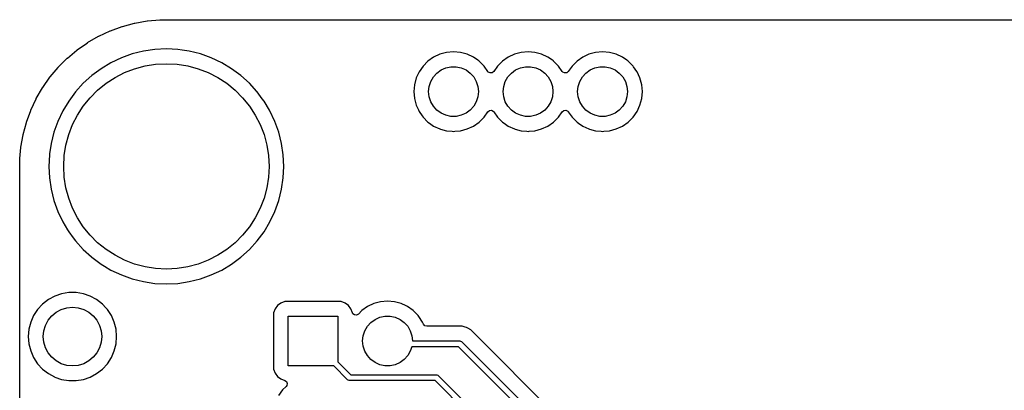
# Model space of a CAD drawing. Extents: x 70 to 224, y -154 to -54.
# Tile 35 of 55: x 104 to 137, y -67 to -54. Entities that reach past the tile are written whole.
import ezdxf

# ---------------------------------------------------------------- set-up
doc = ezdxf.new("R2010")
doc.units = 0
doc.layers.add('BLACK', color=7, linetype='CONTINUOUS')

msp = doc.modelspace()

# ---------------------------------------------------------------- linework, layer by layer
at = {"layer": 'BLACK', "linetype": 'CONTINUOUS'}
for p, q in [((107.400959, -54.377749), (107.812083, -54.267589)), ((107.812083, -54.267589), (107.822602, -54.265257)), ((107.822602, -54.265257), (108.241732, -54.191353)), ((108.241732, -54.191353), (108.252444, -54.189943)), ((108.252444, -54.189943), (108.677085, -54.152792)), ((108.677085, -54.152792), (108.686517, -54.152328)), ((108.686517, -54.152328), (108.899358, -54.150006)), ((108.899358, -54.150006), (108.90071, -54.15)), ((108.90071, -54.15), (218.89929, -54.15)), ((106.58548, -54.715532), (106.595047, -54.710552)), ((106.595047, -54.710552), (106.980786, -54.530679)), ((106.980786, -54.530679), (106.990736, -54.526558)), ((106.990736, -54.526558), (107.390683, -54.380989)), ((107.390683, -54.380989), (107.400959, -54.377749)), ((105.859165, -55.178246), (106.207806, -54.934125)), ((106.207806, -54.934125), (106.2169, -54.928332)), ((106.2169, -54.928332), (106.58548, -54.715532)), ((105.524566, -55.458394), (105.850609, -55.184812)), ((105.850609, -55.184812), (105.859165, -55.178246)), ((107.737315, -55.317143), (107.367229, -55.449561)), ((108.118593, -55.221637), (107.737315, -55.317143)), ((108.5074, -55.163963), (108.118593, -55.221637)), ((108.507403, -55.163962), (108.5074, -55.163963)), ((108.507409, -55.163962), (108.507403, -55.163962)), ((108.9, -55.144675), (108.507409, -55.163962)), ((109.292591, -55.163962), (108.9, -55.144675)), ((109.292597, -55.163962), (109.292591, -55.163962)), ((109.292599, -55.163963), (109.292597, -55.163962)), ((109.433212, -55.184821), (109.292599, -55.163963)), ((109.6814, -55.221636), (109.433212, -55.184821)), ((109.681401, -55.221636), (109.6814, -55.221636)), ((109.681406, -55.221637), (109.681401, -55.221636)), ((110.062684, -55.317143), (109.681406, -55.221637)), ((110.43277, -55.449561), (110.062684, -55.317143)), ((118.226335, -55.326098), (118.012171, -55.425964)), ((118.226344, -55.326094), (118.226335, -55.326098)), ((118.454586, -55.264938), (118.226344, -55.326094)), ((118.454596, -55.264936), (118.454586, -55.264938)), ((118.689999, -55.244341), (118.454596, -55.264936)), ((118.690001, -55.244341), (118.689999, -55.244341)), ((118.925403, -55.264936), (118.690001, -55.244341)), ((118.925413, -55.264938), (118.925403, -55.264936)), ((119.153655, -55.326094), (118.925413, -55.264938)), ((119.153659, -55.326096), (119.153655, -55.326094)), ((119.153663, -55.326097), (119.153659, -55.326096)), ((119.367828, -55.425964), (119.153663, -55.326097)), ((120.766335, -55.326098), (120.552171, -55.425964)), ((120.766344, -55.326094), (120.766335, -55.326098)), ((120.994586, -55.264938), (120.766344, -55.326094)), ((120.994596, -55.264936), (120.994586, -55.264938)), ((121.229999, -55.244341), (120.994596, -55.264936)), ((121.230001, -55.244341), (121.229999, -55.244341)), ((121.465403, -55.264936), (121.230001, -55.244341)), ((121.465413, -55.264938), (121.465403, -55.264936)), ((121.693655, -55.326094), (121.465413, -55.264938)), ((121.693659, -55.326096), (121.693655, -55.326094)), ((121.693663, -55.326097), (121.693659, -55.326096)), ((121.907828, -55.425964), (121.693663, -55.326097)), ((123.306335, -55.326098), (123.092171, -55.425964)), ((123.306344, -55.326094), (123.306335, -55.326098)), ((123.534586, -55.264938), (123.306344, -55.326094)), ((123.534596, -55.264936), (123.534586, -55.264938)), ((123.769999, -55.244341), (123.534596, -55.264936)), ((123.770001, -55.244341), (123.769999, -55.244341)), ((124.005403, -55.264936), (123.770001, -55.244341)), ((124.005413, -55.264938), (124.005403, -55.264936)), ((124.233655, -55.326094), (124.005413, -55.264938)), ((124.233659, -55.326096), (124.233655, -55.326094)), ((124.233663, -55.326097), (124.233659, -55.326096)), ((124.447828, -55.425964), (124.233663, -55.326097)), ((105.215681, -55.766615), (105.516615, -55.465681)), ((105.516615, -55.465681), (105.524566, -55.458394)), ((107.011899, -55.61762), (106.674763, -55.819692)), ((107.367227, -55.449562), (107.011899, -55.61762)), ((107.367229, -55.449561), (107.367227, -55.449562)), ((108.172309, -55.726483), (108.53415, -55.669173)), ((108.53415, -55.669173), (108.9, -55.65)), ((108.9, -55.65), (109.26585, -55.669173)), ((109.26585, -55.669173), (109.627691, -55.726483)), ((110.432772, -55.449562), (110.43277, -55.449561)), ((110.7881, -55.61762), (110.432772, -55.449562)), ((111.125236, -55.819692), (110.7881, -55.61762)), ((117.818597, -55.561505), (117.651505, -55.728597)), ((118.012169, -55.425965), (117.818597, -55.561505)), ((118.012171, -55.425964), (118.012169, -55.425965)), ((119.36783, -55.425965), (119.367828, -55.425964)), ((119.367834, -55.425967), (119.36783, -55.425965)), ((119.522521, -55.534281), (119.367834, -55.425967)), ((119.555922, -55.557669), (119.522521, -55.534281)), ((119.561395, -55.561501), (119.555922, -55.557669)), ((119.561402, -55.561506), (119.561395, -55.561501)), ((119.728494, -55.728597), (119.561402, -55.561506)), ((120.358597, -55.561505), (120.191505, -55.728597)), ((120.552169, -55.425965), (120.358597, -55.561505)), ((120.552171, -55.425964), (120.552169, -55.425965)), ((121.90783, -55.425965), (121.907828, -55.425964)), ((121.907834, -55.425967), (121.90783, -55.425965)), ((122.062521, -55.534281), (121.907834, -55.425967)), ((122.095922, -55.557669), (122.062521, -55.534281)), ((122.101395, -55.561501), (122.095922, -55.557669)), ((122.101402, -55.561506), (122.101395, -55.561501)), ((122.268494, -55.728597), (122.101402, -55.561506)), ((122.898597, -55.561505), (122.731505, -55.728597)), ((123.092169, -55.425965), (122.898597, -55.561505)), ((123.092171, -55.425964), (123.092169, -55.425965)), ((124.44783, -55.425965), (124.447828, -55.425964)), ((124.447834, -55.425967), (124.44783, -55.425965)), ((124.602521, -55.534281), (124.447834, -55.425967)), ((124.635922, -55.557669), (124.602521, -55.534281)), ((124.641395, -55.561501), (124.635922, -55.557669)), ((124.641402, -55.561506), (124.641395, -55.561501)), ((124.808494, -55.728597), (124.641402, -55.561506)), ((104.934812, -56.100609), (105.208394, -55.774566)), ((105.208394, -55.774566), (105.215681, -55.766615)), ((106.674763, -55.819692), (106.359043, -56.053846)), ((107.15, -56.118911), (107.476422, -55.952591)), ((107.476422, -55.952591), (107.818441, -55.821302)), ((107.818441, -55.821302), (108.172309, -55.726483)), ((109.627691, -55.726483), (109.981559, -55.821302)), ((109.981559, -55.821302), (110.323578, -55.952591)), ((110.323578, -55.952591), (110.65, -56.118911)), ((111.125239, -55.819694), (111.125236, -55.819692)), ((111.434137, -56.048789), (111.125239, -55.819694)), ((111.440956, -56.053846), (111.434137, -56.048789)), ((117.515964, -55.922171), (117.416098, -56.136335)), ((117.515965, -55.922169), (117.515964, -55.922171)), ((117.651505, -55.728597), (117.515965, -55.922169)), ((118.002336, -56.100383), (118.121239, -55.968327)), ((118.121239, -55.968327), (118.265, -55.863878)), ((118.265, -55.863878), (118.427336, -55.791602)), ((118.427336, -55.791602), (118.601151, -55.754656)), ((118.601151, -55.754656), (118.778849, -55.754656)), ((118.778849, -55.754656), (118.952664, -55.791602)), ((118.952664, -55.791602), (119.115, -55.863878)), ((119.115, -55.863878), (119.258761, -55.968327)), ((119.258761, -55.968327), (119.377664, -56.100383)), ((119.858425, -55.914158), (119.728494, -55.728597)), ((119.875145, -55.933454), (119.858425, -55.914158)), ((119.9375, -55.964977), (119.875145, -55.933454)), ((120.006998, -55.957783), (119.9375, -55.964977)), ((120.061575, -55.914158), (120.006998, -55.957783)), ((120.191505, -55.728597), (120.061575, -55.914158)), ((120.542336, -56.100383), (120.661239, -55.968327)), ((120.661239, -55.968327), (120.805, -55.863878)), ((120.805, -55.863878), (120.967336, -55.791602)), ((120.967336, -55.791602), (121.141151, -55.754656)), ((121.141151, -55.754656), (121.318849, -55.754656)), ((121.318849, -55.754656), (121.492664, -55.791602)), ((121.492664, -55.791602), (121.655, -55.863878)), ((121.655, -55.863878), (121.798761, -55.968327)), ((121.798761, -55.968327), (121.917664, -56.100383)), ((122.398425, -55.914158), (122.268494, -55.728597)), ((122.415145, -55.933454), (122.398425, -55.914158)), ((122.4775, -55.964977), (122.415145, -55.933454)), ((122.546998, -55.957783), (122.4775, -55.964977)), ((122.601575, -55.914158), (122.546998, -55.957783)), ((122.731505, -55.728597), (122.601575, -55.914158)), ((123.082336, -56.100383), (123.201239, -55.968327)), ((123.201239, -55.968327), (123.345, -55.863878)), ((123.345, -55.863878), (123.507336, -55.791602)), ((123.507336, -55.791602), (123.681151, -55.754656)), ((123.681151, -55.754656), (123.858849, -55.754656)), ((123.858849, -55.754656), (124.032664, -55.791602)), ((124.032664, -55.791602), (124.195, -55.863878)), ((124.195, -55.863878), (124.338761, -55.968327)), ((124.338761, -55.968327), (124.457664, -56.100383)), ((124.824975, -55.752135), (124.808494, -55.728597)), ((124.938425, -55.914158), (124.824975, -55.752135)), ((124.944035, -55.922171), (124.938425, -55.914158)), ((125.043903, -56.136337), (124.944035, -55.922171)), ((104.684125, -56.457806), (104.928246, -56.109165)), ((104.928246, -56.109165), (104.934812, -56.100609)), ((106.067807, -56.317807), (105.803846, -56.609043)), ((106.359043, -56.053846), (106.067807, -56.317807)), ((106.558043, -56.548993), (106.842752, -56.318441)), ((106.842752, -56.318441), (107.15, -56.118911)), ((110.65, -56.118911), (110.957248, -56.318441)), ((110.957248, -56.318441), (111.241957, -56.548993)), ((111.732192, -56.317807), (111.440956, -56.053846)), ((111.987956, -56.599999), (111.732192, -56.317807)), ((117.354936, -56.364596), (117.334341, -56.599999)), ((117.354938, -56.364586), (117.354936, -56.364596)), ((117.416094, -56.136344), (117.354938, -56.364586)), ((117.416098, -56.136335), (117.416094, -56.136344)), ((117.858575, -56.423275), (117.913486, -56.254274)), ((117.913486, -56.254274), (118.002336, -56.100383)), ((119.377664, -56.100383), (119.466514, -56.254274)), ((119.466514, -56.254274), (119.521425, -56.423275)), ((120.398575, -56.423275), (120.453486, -56.254274)), ((120.453486, -56.254274), (120.542336, -56.100383)), ((121.917664, -56.100383), (122.006514, -56.254274)), ((122.006514, -56.254274), (122.061425, -56.423275)), ((122.938575, -56.423275), (122.993486, -56.254274)), ((122.993486, -56.254274), (123.082336, -56.100383)), ((124.457664, -56.100383), (124.546514, -56.254274)), ((124.546514, -56.254274), (124.601425, -56.423275)), ((125.105063, -56.364592), (125.043903, -56.136337)), ((125.125659, -56.6), (125.105063, -56.364592)), ((104.465532, -56.83548), (104.678332, -56.4669)), ((104.678332, -56.4669), (104.684125, -56.457806)), ((105.803846, -56.609043), (105.569692, -56.924763)), ((106.298993, -56.808043), (106.558043, -56.548993)), ((111.241957, -56.548993), (111.501007, -56.808043)), ((111.996153, -56.609043), (111.987956, -56.599999)), ((111.996158, -56.609049), (111.996153, -56.609043)), ((112.171186, -56.845047), (111.996158, -56.609049)), ((117.334341, -56.599999), (117.334341, -56.6)), ((117.334341, -56.6), (117.354936, -56.835403)), ((117.84, -56.6), (117.858575, -56.423275)), ((117.858575, -56.776725), (117.84, -56.6)), ((119.521425, -56.423275), (119.54, -56.6)), ((119.54, -56.6), (119.521425, -56.776725)), ((120.38, -56.6), (120.398575, -56.423275)), ((120.398575, -56.776725), (120.38, -56.6)), ((122.061425, -56.423275), (122.08, -56.6)), ((122.08, -56.6), (122.061425, -56.776725)), ((122.92, -56.6), (122.938575, -56.423275)), ((122.938575, -56.776725), (122.92, -56.6)), ((124.601425, -56.423275), (124.62, -56.6)), ((124.62, -56.6), (124.601425, -56.776725)), ((125.105063, -56.835408), (125.125659, -56.6)), ((104.280679, -57.230786), (104.460552, -56.845047)), ((104.460552, -56.845047), (104.465532, -56.83548)), ((105.569692, -56.924763), (105.36762, -57.261899)), ((106.068441, -57.092752), (106.298993, -56.808043)), ((111.501007, -56.808043), (111.731559, -57.092752)), ((112.230307, -56.924763), (112.171186, -56.845047)), ((112.41373, -57.230786), (112.230307, -56.924763)), ((117.354936, -56.835403), (117.354938, -56.835413)), ((117.354938, -56.835413), (117.416094, -57.063655)), ((117.913486, -56.945726), (117.858575, -56.776725)), ((118.002336, -57.099617), (117.913486, -56.945726)), ((119.466514, -56.945726), (119.377664, -57.099617)), ((119.521425, -56.776725), (119.466514, -56.945726)), ((120.453486, -56.945726), (120.398575, -56.776725)), ((120.542336, -57.099617), (120.453486, -56.945726)), ((122.006514, -56.945726), (121.917664, -57.099617)), ((122.061425, -56.776725), (122.006514, -56.945726)), ((122.993486, -56.945726), (122.938575, -56.776725)), ((123.082336, -57.099617), (122.993486, -56.945726)), ((124.546514, -56.945726), (124.457664, -57.099617)), ((124.601425, -56.776725), (124.546514, -56.945726)), ((125.043903, -57.063663), (125.105063, -56.835408)), ((104.130989, -57.640683), (104.276558, -57.240736)), ((104.276558, -57.240736), (104.280679, -57.230786)), ((105.36762, -57.261899), (105.199562, -57.617227)), ((105.868911, -57.4), (106.068441, -57.092752)), ((111.731559, -57.092752), (111.931089, -57.4)), ((112.432381, -57.261903), (112.41373, -57.230786)), ((112.600438, -57.617228), (112.432381, -57.261903)), ((117.416094, -57.063655), (117.416096, -57.063659)), ((117.416096, -57.063659), (117.416097, -57.063663)), ((117.416097, -57.063663), (117.490023, -57.222197)), ((117.490023, -57.222197), (117.515965, -57.27783)), ((117.515965, -57.27783), (117.515967, -57.277834)), ((117.515967, -57.277834), (117.623581, -57.431522)), ((118.121239, -57.231673), (118.002336, -57.099617)), ((118.265, -57.336122), (118.121239, -57.231673)), ((118.427336, -57.408398), (118.265, -57.336122)), ((119.115, -57.336122), (118.952664, -57.408398)), ((119.258761, -57.231673), (119.115, -57.336122)), ((119.377664, -57.099617), (119.258761, -57.231673)), ((119.728495, -57.471401), (119.858425, -57.285842)), ((119.858425, -57.285842), (119.913002, -57.242217)), ((119.913002, -57.242217), (119.9825, -57.235023)), ((119.9825, -57.235023), (120.044855, -57.266546)), ((120.044855, -57.266546), (120.061575, -57.285842)), ((120.061575, -57.285842), (120.1915, -57.471395)), ((120.661239, -57.231673), (120.542336, -57.099617)), ((120.805, -57.336122), (120.661239, -57.231673)), ((120.967336, -57.408398), (120.805, -57.336122)), ((121.655, -57.336122), (121.492664, -57.408398)), ((121.798761, -57.231673), (121.655, -57.336122)), ((121.917664, -57.099617), (121.798761, -57.231673)), ((122.268495, -57.471401), (122.398425, -57.285842)), ((122.398425, -57.285842), (122.453002, -57.242217)), ((122.453002, -57.242217), (122.5225, -57.235023)), ((122.5225, -57.235023), (122.584855, -57.266546)), ((122.584855, -57.266546), (122.601575, -57.285842)), ((122.601575, -57.285842), (122.7315, -57.471395)), ((123.201239, -57.231673), (123.082336, -57.099617)), ((123.345, -57.336122), (123.201239, -57.231673)), ((123.507336, -57.408398), (123.345, -57.336122)), ((124.195, -57.336122), (124.032664, -57.408398)), ((124.338761, -57.231673), (124.195, -57.336122)), ((124.457664, -57.099617), (124.338761, -57.231673)), ((124.808495, -57.471401), (124.944035, -57.27783)), ((124.944035, -57.27783), (125.043903, -57.063663)), ((104.017589, -58.062083), (104.127749, -57.650959)), ((104.127749, -57.650959), (104.130989, -57.640683)), ((105.199561, -57.617229), (105.067143, -57.987315)), ((105.199562, -57.617227), (105.199561, -57.617229)), ((105.571302, -58.068441), (105.702591, -57.726422)), ((105.702591, -57.726422), (105.868911, -57.4)), ((111.931089, -57.4), (112.097409, -57.726422)), ((112.097409, -57.726422), (112.228698, -58.068441)), ((112.732857, -57.987316), (112.600438, -57.617228)), ((117.623581, -57.431522), (117.651505, -57.471401)), ((117.651505, -57.471401), (117.818599, -57.638495)), ((117.818599, -57.638495), (117.874971, -57.677967)), ((117.874971, -57.677967), (118.012165, -57.774032)), ((118.601151, -57.445344), (118.427336, -57.408398)), ((118.778849, -57.445344), (118.601151, -57.445344)), ((118.952664, -57.408398), (118.778849, -57.445344)), ((119.36783, -57.774035), (119.561401, -57.638495)), ((119.561401, -57.638495), (119.728495, -57.471401)), ((120.1915, -57.471395), (120.191505, -57.471401)), ((120.191505, -57.471401), (120.358599, -57.638495)), ((120.358599, -57.638495), (120.414971, -57.677967)), ((120.414971, -57.677967), (120.552165, -57.774032)), ((121.141151, -57.445344), (120.967336, -57.408398)), ((121.318849, -57.445344), (121.141151, -57.445344)), ((121.492664, -57.408398), (121.318849, -57.445344)), ((121.90783, -57.774035), (122.101401, -57.638495)), ((122.101401, -57.638495), (122.268495, -57.471401)), ((122.7315, -57.471395), (122.731505, -57.471401)), ((122.731505, -57.471401), (122.898599, -57.638495)), ((122.898599, -57.638495), (122.954971, -57.677967)), ((122.954971, -57.677967), (123.092165, -57.774032)), ((123.681151, -57.445344), (123.507336, -57.408398)), ((123.858849, -57.445344), (123.681151, -57.445344)), ((124.032664, -57.408398), (123.858849, -57.445344)), ((124.44783, -57.774035), (124.641401, -57.638495)), ((124.641401, -57.638495), (124.808495, -57.471401)), ((104.015257, -58.072602), (104.017589, -58.062083)), ((105.067143, -57.987315), (104.971637, -58.368593)), ((112.828364, -58.3686), (112.732857, -57.987316)), ((118.012165, -57.774032), (118.012167, -57.774033)), ((118.012167, -57.774033), (118.01217, -57.774035)), ((118.01217, -57.774035), (118.226337, -57.873903)), ((118.226337, -57.873903), (118.226343, -57.873904)), ((118.226343, -57.873904), (118.226344, -57.873905)), ((118.226344, -57.873905), (118.248188, -57.879758)), ((118.248188, -57.879758), (118.454592, -57.935063)), ((118.454592, -57.935063), (118.642918, -57.951539)), ((118.642918, -57.951539), (118.689999, -57.955659)), ((118.689999, -57.955659), (118.69, -57.955659)), ((118.69, -57.955659), (118.690001, -57.955659)), ((118.690001, -57.955659), (118.729234, -57.952226)), ((118.729234, -57.952226), (118.925408, -57.935063)), ((118.925408, -57.935063), (119.153663, -57.873903)), ((119.153663, -57.873903), (119.36783, -57.774035)), ((120.552165, -57.774032), (120.552167, -57.774033)), ((120.552167, -57.774033), (120.55217, -57.774035)), ((120.55217, -57.774035), (120.766337, -57.873903)), ((120.766337, -57.873903), (120.766343, -57.873904)), ((120.766343, -57.873904), (120.766344, -57.873905)), ((120.766344, -57.873905), (120.788188, -57.879758)), ((120.788188, -57.879758), (120.994592, -57.935063)), ((120.994592, -57.935063), (121.182918, -57.951539)), ((121.182918, -57.951539), (121.229999, -57.955659)), ((121.229999, -57.955659), (121.23, -57.955659)), ((121.23, -57.955659), (121.230001, -57.955659)), ((121.230001, -57.955659), (121.269234, -57.952226)), ((121.269234, -57.952226), (121.465408, -57.935063)), ((121.465408, -57.935063), (121.693663, -57.873903)), ((121.693663, -57.873903), (121.90783, -57.774035)), ((123.092165, -57.774032), (123.092167, -57.774033)), ((123.092167, -57.774033), (123.09217, -57.774035)), ((123.09217, -57.774035), (123.306337, -57.873903)), ((123.306337, -57.873903), (123.306343, -57.873904)), ((123.306343, -57.873904), (123.306344, -57.873905)), ((123.306344, -57.873905), (123.328188, -57.879758)), ((123.328188, -57.879758), (123.534592, -57.935063)), ((123.534592, -57.935063), (123.722918, -57.951539)), ((123.722918, -57.951539), (123.769999, -57.955659)), ((123.769999, -57.955659), (123.77, -57.955659)), ((123.77, -57.955659), (123.770001, -57.955659)), ((123.770001, -57.955659), (123.809234, -57.952226)), ((123.809234, -57.952226), (124.005408, -57.935063)), ((124.005408, -57.935063), (124.233663, -57.873903)), ((124.233663, -57.873903), (124.44783, -57.774035)), ((103.941355, -58.491725), (104.015257, -58.072602)), ((104.971637, -58.368593), (104.919186, -58.722194)), ((105.476483, -58.422309), (105.571302, -58.068441)), ((112.228698, -58.068441), (112.323517, -58.422309)), ((112.886038, -58.757409), (112.828364, -58.3686)), ((103.906896, -58.880182), (103.939943, -58.502444)), ((103.939943, -58.502444), (103.941355, -58.491725)), ((104.919186, -58.722194), (104.913962, -58.757409)), ((105.419173, -58.78415), (105.476483, -58.422309)), ((112.323517, -58.422309), (112.380827, -58.78415)), ((103.900243, -59.12772), (103.902328, -58.936517)), ((103.902328, -58.936517), (103.902793, -58.927073)), ((103.902793, -58.927073), (103.906896, -58.880182)), ((104.913962, -58.757409), (104.894675, -59.15)), ((105.4, -59.15), (105.419173, -58.78415)), ((112.380827, -58.78415), (112.4, -59.15)), ((112.905325, -59.15), (112.886038, -58.757409)), ((103.9, -59.15071), (103.900004, -59.15)), ((103.9, -64.949994), (103.9, -59.15071)), ((103.900004, -59.15), (103.900007, -59.149358)), ((103.900007, -59.149358), (103.900243, -59.12772)), ((104.894675, -59.15), (104.913962, -59.542591)), ((105.419173, -59.51585), (105.4, -59.15)), ((112.4, -59.15), (112.380827, -59.51585)), ((112.886038, -59.542591), (112.905325, -59.15)), ((104.913962, -59.542591), (104.913962, -59.542597)), ((104.913962, -59.542597), (104.913963, -59.542599)), ((104.913963, -59.542599), (104.971637, -59.931406)), ((105.476483, -59.877691), (105.419173, -59.51585)), ((112.380827, -59.51585), (112.323517, -59.877691)), ((112.828364, -59.9314), (112.886038, -59.542591)), ((104.971637, -59.931406), (105.067143, -60.312684)), ((105.571302, -60.231559), (105.476483, -59.877691)), ((112.323517, -59.877691), (112.228698, -60.231559)), ((112.732857, -60.312684), (112.828364, -59.9314)), ((105.067143, -60.312684), (105.199561, -60.68277)), ((105.702591, -60.573578), (105.571302, -60.231559)), ((112.228698, -60.231559), (112.097409, -60.573578)), ((112.600438, -60.682772), (112.732857, -60.312684)), ((105.199561, -60.68277), (105.199562, -60.682772)), ((105.199562, -60.682772), (105.36762, -61.0381)), ((105.868911, -60.9), (105.702591, -60.573578)), ((112.097409, -60.573578), (111.931089, -60.9)), ((112.432381, -61.038097), (112.600438, -60.682772)), ((105.36762, -61.0381), (105.531875, -61.312142)), ((106.068441, -61.207248), (105.868911, -60.9)), ((111.931089, -60.9), (111.731559, -61.207248)), ((112.230306, -61.375239), (112.432381, -61.038097)), ((105.531875, -61.312142), (105.569694, -61.375239)), ((105.569694, -61.375239), (105.726515, -61.586688)), ((106.298993, -61.491957), (106.068441, -61.207248)), ((111.731559, -61.207248), (111.501007, -61.491957)), ((111.996158, -61.690951), (112.230306, -61.375239)), ((105.726515, -61.586688), (105.803846, -61.690956)), ((105.803846, -61.690956), (106.067807, -61.982192)), ((106.558043, -61.751007), (106.298993, -61.491957)), ((106.842752, -61.981559), (106.558043, -61.751007)), ((111.241957, -61.751007), (110.957248, -61.981559)), ((111.501007, -61.491957), (111.241957, -61.751007)), ((111.732192, -61.982192), (111.996158, -61.690951)), ((106.067807, -61.982192), (106.3486, -62.236688)), ((107.15, -62.181089), (106.842752, -61.981559)), ((110.957248, -61.981559), (110.65, -62.181089)), ((111.440951, -62.246158), (111.732192, -61.982192)), ((106.3486, -62.236688), (106.359049, -62.246158)), ((106.359049, -62.246158), (106.674761, -62.480306)), ((107.476422, -62.347409), (107.15, -62.181089)), ((107.818441, -62.478698), (107.476422, -62.347409)), ((110.323578, -62.347409), (109.981559, -62.478698)), ((110.65, -62.181089), (110.323578, -62.347409)), ((111.125239, -62.480306), (111.440951, -62.246158)), ((106.674761, -62.480306), (106.787141, -62.547664)), ((106.787141, -62.547664), (107.011899, -62.682379)), ((107.011899, -62.682379), (107.011902, -62.68238)), ((107.011902, -62.68238), (107.011903, -62.682381)), ((107.011903, -62.682381), (107.367228, -62.850438)), ((108.172309, -62.573517), (107.818441, -62.478698)), ((108.53415, -62.630827), (108.172309, -62.573517)), ((108.9, -62.65), (108.53415, -62.630827)), ((109.26585, -62.630827), (108.9, -62.65)), ((109.627691, -62.573517), (109.26585, -62.630827)), ((109.981559, -62.478698), (109.627691, -62.573517)), ((110.432772, -62.850438), (110.788097, -62.682381)), ((110.788097, -62.682381), (111.125239, -62.480306)), ((107.367228, -62.850438), (107.737316, -62.982857)), ((107.737316, -62.982857), (108.1186, -63.078364)), ((108.1186, -63.078364), (108.507409, -63.136038)), ((109.292591, -63.136038), (109.6814, -63.078364)), ((109.6814, -63.078364), (110.062684, -62.982857)), ((110.062684, -62.982857), (110.432772, -62.850438)), ((108.507409, -63.136038), (108.9, -63.155325)), ((108.9, -63.155325), (109.292591, -63.136038)), ((104.876493, -63.689524), (104.680257, -63.842261)), ((105.095188, -63.571172), (104.876493, -63.689524)), ((105.095197, -63.571169), (105.095188, -63.571172)), ((105.330383, -63.490429), (105.095197, -63.571169)), ((105.575665, -63.4495), (105.330383, -63.490429)), ((105.824335, -63.4495), (105.575665, -63.4495)), ((106.069616, -63.490429), (105.824335, -63.4495)), ((106.304802, -63.571169), (106.069616, -63.490429)), ((106.304811, -63.571172), (106.304802, -63.571169)), ((106.523506, -63.689524), (106.304811, -63.571172)), ((106.523507, -63.689525), (106.523506, -63.689524)), ((106.523509, -63.689526), (106.523507, -63.689525)), ((106.719744, -63.842262), (106.523509, -63.689526)), ((112.942516, -63.755908), (112.807671, -63.806202)), ((113.002123, -63.749501), (112.942516, -63.755908)), ((113.002129, -63.7495), (113.002123, -63.749501)), ((114.797864, -63.7495), (113.002129, -63.7495)), ((114.797873, -63.7495), (114.797864, -63.7495)), ((114.797881, -63.7495), (114.797873, -63.7495)), ((114.797883, -63.749501), (114.797881, -63.7495)), ((114.857483, -63.755908), (114.797883, -63.749501)), ((114.992328, -63.806202), (114.857482, -63.755908)), ((114.857482, -63.755908), (114.857483, -63.755908)), ((116.204586, -63.764938), (115.976344, -63.826094)), ((116.204596, -63.764936), (116.204586, -63.764938)), ((116.439999, -63.744341), (116.204596, -63.764936)), ((116.440001, -63.744341), (116.439999, -63.744341)), ((116.675403, -63.764936), (116.440001, -63.744341)), ((116.675413, -63.764938), (116.675403, -63.764936)), ((116.903655, -63.826094), (116.675413, -63.764938)), ((104.511833, -64.025217), (104.375826, -64.233393)), ((104.680257, -63.842261), (104.511833, -64.025217)), ((105.14443, -64.11853), (105.317317, -64.02612)), ((105.317317, -64.02612), (105.50491, -63.969215)), ((105.50491, -63.969215), (105.7, -63.95)), ((105.7, -63.95), (105.89509, -63.969215)), ((105.89509, -63.969215), (106.082683, -64.02612)), ((106.082683, -64.02612), (106.25557, -64.11853)), ((106.835847, -63.968384), (106.719744, -63.842262)), ((106.888166, -64.025217), (106.835847, -63.968384)), ((107.024173, -64.233393), (106.888166, -64.025217)), ((112.606202, -64.007671), (112.555908, -64.142517)), ((112.606206, -64.007664), (112.606202, -64.007671)), ((112.692452, -63.892455), (112.606206, -64.007664)), ((112.692455, -63.892452), (112.692452, -63.892455)), ((112.807664, -63.806206), (112.692455, -63.892452)), ((112.807671, -63.806202), (112.807664, -63.806206)), ((114.992335, -63.806206), (114.992328, -63.806202)), ((115.107544, -63.892452), (114.992335, -63.806206)), ((115.107547, -63.892455), (115.107544, -63.892452)), ((115.193793, -64.007664), (115.107547, -63.892455)), ((115.193797, -64.007671), (115.193793, -64.007664)), ((115.24281, -64.139081), (115.193797, -64.007671)), ((115.5686, -64.061503), (115.446673, -64.18343)), ((115.762169, -63.925965), (115.5686, -64.061503)), ((115.762171, -63.925964), (115.762169, -63.925965)), ((115.976335, -63.826098), (115.762171, -63.925964)), ((115.976344, -63.826094), (115.976335, -63.826098)), ((116.903659, -63.826096), (116.903655, -63.826094)), ((116.903663, -63.826097), (116.903659, -63.826096)), ((117.079229, -63.907965), (116.903663, -63.826097)), ((117.11783, -63.925965), (117.079229, -63.907965)), ((117.117834, -63.925967), (117.11783, -63.925965)), ((117.311395, -64.061501), (117.117834, -63.925967)), ((117.311402, -64.061506), (117.311395, -64.061501)), ((117.478494, -64.228597), (117.311402, -64.061506)), ((104.375826, -64.233393), (104.275936, -64.461118)), ((104.77612, -64.567317), (104.86853, -64.39443)), ((104.86853, -64.39443), (104.992893, -64.242893)), ((104.992893, -64.242893), (105.14443, -64.11853)), ((106.25557, -64.11853), (106.407107, -64.242893)), ((106.407107, -64.242893), (106.53147, -64.39443)), ((106.53147, -64.39443), (106.62388, -64.567317)), ((107.124063, -64.461118), (107.024173, -64.233393)), ((112.549501, -64.202116), (112.5495, -64.202135)), ((112.5495, -64.202135), (112.5495, -65.99787)), ((112.555908, -64.142517), (112.549501, -64.202116)), ((113.05, -65.95), (113.05, -64.25)), ((113.05, -64.25), (114.75, -64.25)), ((114.75, -64.25), (114.75, -65.808578)), ((115.259725, -64.170058), (115.24281, -64.139081)), ((115.315658, -64.21193), (115.259725, -64.170058)), ((115.38535, -64.216914), (115.315658, -64.21193)), ((115.446673, -64.18343), (115.38535, -64.216914)), ((115.871239, -64.468327), (116.015, -64.363878)), ((116.015, -64.363878), (116.177336, -64.291602)), ((116.177336, -64.291602), (116.351151, -64.254656)), ((116.351151, -64.254656), (116.528849, -64.254656)), ((116.528849, -64.254656), (116.702664, -64.291602)), ((116.702664, -64.291602), (116.865, -64.363878)), ((116.865, -64.363878), (117.008761, -64.468327)), ((117.531356, -64.304092), (117.478494, -64.228597)), ((117.614035, -64.422171), (117.531356, -64.304092)), ((117.632196, -64.461118), (117.614035, -64.422171)), ((104.21489, -64.702187), (104.194357, -64.949994)), ((104.214892, -64.702175), (104.21489, -64.702187)), ((104.275936, -64.461118), (104.214892, -64.702175)), ((104.7, -64.95), (104.719215, -64.75491)), ((104.719215, -64.75491), (104.77612, -64.567317)), ((106.62388, -64.567317), (106.680785, -64.75491)), ((106.680785, -64.75491), (106.7, -64.95)), ((107.185107, -64.702175), (107.124063, -64.461118)), ((107.185109, -64.702187), (107.185107, -64.702175)), ((107.205643, -64.949994), (107.185109, -64.702187)), ((115.608575, -64.923275), (115.663486, -64.754274)), ((115.663486, -64.754274), (115.752336, -64.600383)), ((115.752336, -64.600383), (115.871239, -64.468327)), ((117.008761, -64.468327), (117.127664, -64.600383)), ((117.127664, -64.600383), (117.216514, -64.754274)), ((117.216514, -64.754274), (117.271425, -64.923275)), ((117.66334, -64.527905), (117.632196, -64.461118)), ((117.708683, -64.579815), (117.66334, -64.527905)), ((117.775722, -64.5995), (117.708683, -64.579815)), ((118.818428, -64.5995), (117.775722, -64.5995)), ((118.818444, -64.599499), (118.818428, -64.5995)), ((118.82604, -64.599499), (118.818444, -64.599499)), ((118.984154, -64.599499), (118.82604, -64.599499)), ((119.080978, -64.625443), (118.984154, -64.599499)), ((119.13688, -64.640422), (119.080978, -64.625443)), ((119.174743, -64.662282), (119.13688, -64.640422)), ((119.174744, -64.662283), (119.174743, -64.662282)), ((119.273813, -64.71948), (119.174744, -64.662283)), ((119.273814, -64.719481), (119.273813, -64.71948)), ((119.392685, -64.838352), (119.273814, -64.719481)), ((103.9, -71.449994), (103.9, -64.949994)), ((104.194357, -64.949994), (104.194357, -64.950005)), ((104.194357, -64.950005), (104.21489, -65.197812)), ((104.719215, -65.14509), (104.7, -64.95)), ((106.7, -64.95), (106.680785, -65.14509)), ((107.185109, -65.197812), (107.205643, -64.950005)), ((107.205643, -64.950005), (107.205643, -64.949994)), ((115.59, -65.1), (115.608575, -64.923275)), ((115.608575, -65.276725), (115.59, -65.1)), ((117.271425, -64.923275), (117.29, -65.1)), ((117.29, -65.1), (118.905097, -65.1)), ((118.905097, -65.1), (118.924606, -65.101921)), ((118.924606, -65.101921), (118.960654, -65.116853)), ((119.392686, -64.838354), (119.392685, -64.838352)), ((124.215617, -69.661284), (119.392686, -64.838354)), ((104.21489, -65.197812), (104.214892, -65.197824)), ((104.214892, -65.197824), (104.275936, -65.438881)), ((104.275936, -65.438881), (104.375826, -65.666606)), ((104.77612, -65.332683), (104.719215, -65.14509)), ((104.86853, -65.50557), (104.77612, -65.332683)), ((106.62388, -65.332683), (106.53147, -65.50557)), ((106.680785, -65.14509), (106.62388, -65.332683)), ((107.024173, -65.666607), (107.124063, -65.438881)), ((107.124063, -65.438881), (107.185108, -65.197821)), ((107.185108, -65.197821), (107.185109, -65.197812)), ((115.663486, -65.445726), (115.608575, -65.276725)), ((115.752336, -65.599617), (115.663486, -65.445726)), ((117.216514, -65.445726), (117.127664, -65.599617)), ((117.263863, -65.3), (117.216514, -65.445726)), ((118.863675, -65.3), (117.263863, -65.3)), ((123.664387, -70.100711), (118.863675, -65.3)), ((118.960654, -65.116853), (118.975808, -65.129289)), ((118.975808, -65.129289), (123.805808, -69.95929)), ((104.375826, -65.666606), (104.511833, -65.874782)), ((104.992893, -65.657107), (104.86853, -65.50557)), ((105.14443, -65.78147), (104.992893, -65.657107)), ((105.317317, -65.87388), (105.14443, -65.78147)), ((106.25557, -65.78147), (106.082683, -65.87388)), ((106.407107, -65.657107), (106.25557, -65.78147)), ((106.53147, -65.50557), (106.407107, -65.657107)), ((106.888164, -65.874785), (107.024173, -65.666607)), ((115.871239, -65.731673), (115.752336, -65.599617)), ((116.015, -65.836122), (115.871239, -65.731673)), ((117.008761, -65.731673), (116.865, -65.836122)), ((117.127664, -65.599617), (117.008761, -65.731673)), ((104.511833, -65.874782), (104.511836, -65.874785)), ((104.511836, -65.874785), (104.680256, -66.057738)), ((104.680256, -66.057738), (104.876491, -66.210474)), ((105.50491, -65.930785), (105.317317, -65.87388)), ((105.7, -65.95), (105.50491, -65.930785)), ((105.89509, -65.930785), (105.7, -65.95)), ((106.082683, -65.87388), (105.89509, -65.930785)), ((106.523509, -66.210474), (106.719744, -66.057738)), ((106.719744, -66.057738), (106.888164, -65.874785)), ((112.5495, -65.99787), (112.549501, -65.997876)), ((112.549501, -65.997876), (112.555908, -66.057483)), ((112.555908, -66.057483), (112.606202, -66.192328)), ((114.608578, -65.95), (113.05, -65.95)), ((115.079289, -66.420711), (114.608578, -65.95)), ((114.75, -65.808578), (115.191422, -66.25)), ((116.177336, -65.908398), (116.015, -65.836122)), ((116.351151, -65.945344), (116.177336, -65.908398)), ((116.528849, -65.945344), (116.351151, -65.945344)), ((116.702664, -65.908398), (116.528849, -65.945344)), ((116.865, -65.836122), (116.702664, -65.908398)), ((104.876491, -66.210474), (104.876493, -66.210475)), ((104.876493, -66.210475), (105.083986, -66.322765)), ((105.083986, -66.322765), (105.09519, -66.328828)), ((105.09519, -66.328828), (105.330386, -66.409571)), ((105.330386, -66.409571), (105.575665, -66.4505)), ((105.575665, -66.4505), (105.824335, -66.4505)), ((105.824335, -66.4505), (106.069614, -66.409571)), ((106.069614, -66.409571), (106.30481, -66.328828)), ((106.30481, -66.328828), (106.523509, -66.210474)), ((112.606202, -66.192328), (112.606206, -66.192335)), ((112.606206, -66.192335), (112.692452, -66.307544)), ((112.692452, -66.307544), (112.692455, -66.307547)), ((112.692455, -66.307547), (112.807664, -66.393793)), ((112.807664, -66.393793), (112.807671, -66.393797)), ((112.807671, -66.393797), (112.939081, -66.44281)), ((112.939081, -66.44281), (112.995015, -66.484681)), ((115.094443, -66.433147), (115.079289, -66.420711)), ((115.130491, -66.448079), (115.094443, -66.433147)), ((115.15, -66.45), (115.130491, -66.448079)), ((118.058578, -66.45), (115.15, -66.45)), ((115.191422, -66.25), (118.1, -66.25)), ((125.809999, -74.20142), (118.058578, -66.45)), ((118.1, -66.25), (118.119509, -66.251921)), ((118.119509, -66.251921), (118.155557, -66.266853)), ((118.155557, -66.266853), (118.170711, -66.279289)), ((118.170711, -66.279289), (125.970709, -74.079288)), ((112.861503, -66.7686), (112.725965, -66.962169)), ((112.98343, -66.646673), (112.861503, -66.7686)), ((113.00458, -66.618418), (112.98343, -66.646673)), ((112.995015, -66.484681), (113.019432, -66.550145)), ((113.019432, -66.550145), (113.00458, -66.618418))]:
    msp.add_line(p, q, dxfattribs=at)

doc.saveas('drawing.dxf')
